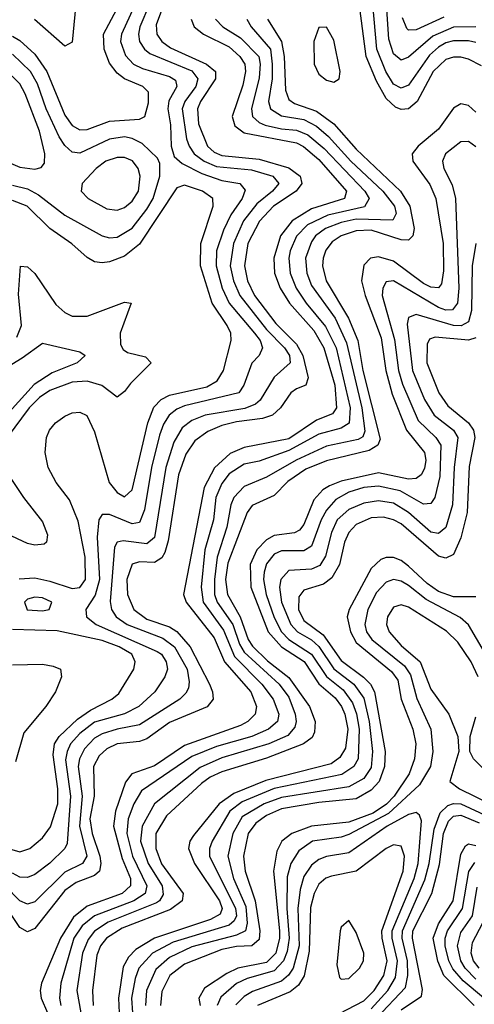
# Model space of a CAD drawing. Header units: inches. Extents: x 990535 to 1117859, y 769386 to 892122.
# Tile 75 of 256: x 1016909 to 1018126, y 850993 to 853629. Entities that reach past the tile are written whole.
import ezdxf

# ---------------------------------------------------------------- set-up
doc = ezdxf.new("R2010")
doc.units = ezdxf.units.IN
doc.header["$MEASUREMENT"] = 0
doc.layers.add('B0815', color=7, linetype='Continuous')

msp = doc.modelspace()

# ---------------------------------------------------------------- linework, layer by layer
at = {"layer": 'B0815', "color": 5}
for points, elevation in [([(1017302.5, 853690), (1017275, 853615), (1017276.5, 853590), (1017289.7, 853570), (1017313.3, 853553.3), (1017409.7, 853510), (1017433.1, 853490), (1017433.7, 853470), (1017393.5, 853410), (1017385.2, 853390), (1017388.3, 853350), (1017412.4, 853290), (1017430, 853274.3), (1017450, 853264.8), (1017550, 853255.7), (1017630, 853232.5), (1017660.1, 853210), (1017664.1, 853190), (1017648.9, 853170), (1017588.3, 853130), (1017550.8, 853089.2), (1017520, 853030), (1017511, 852970), (1017519, 852930), (1017537.6, 852890), (1017595.1, 852815.1), (1017650, 852759.8), (1017667.4, 852730), (1017681.4, 852670), (1017675.4, 852650), (1017650, 852640.9), (1017635.4, 852630), (1017607.1, 852590), (1017585.6, 852570), (1017559, 852561), (1017490, 852552.6), (1017450, 852542.7), (1017413.2, 852526.8), (1017378.3, 852501.7), (1017354.3, 852465.7), (1017334.7, 852410), (1017306.3, 852233.7), (1017297.4, 852202.6), (1017290, 852188.3), (1017270, 852176.1), (1017230, 852177.2), (1017210, 852171.1), (1017196.1, 852130), (1017197.5, 852090), (1017214.6, 852050), (1017250, 852024.3), (1017310, 852003.5), (1017330, 851991.5), (1017365.9, 851950), (1017417, 851850), (1017425.4, 851830), (1017426.7, 851810), (1017410.7, 851789.3), (1017310, 851747.3), (1017250, 851703.8), (1017230, 851696.4), (1017169.9, 851690.1), (1017142.8, 851677.2), (1017122, 851658), (1017107.3, 851630), (1017108.9, 851550), (1017097.4, 851490), (1017103, 851450), (1017123.7, 851390), (1017126.5, 851370), (1017122.8, 851350), (1017110, 851338), (1017060.9, 851319.1), (1017030, 851298), (1016950, 851195.8), (1016930, 851187.1), (1016910, 851198.4), (1016862.3, 851270)], 2480), ([(1017061.4, 853690), (1017050, 853568.2), (1017030, 853557.8), (1016949.3, 853629.3)], 2380), ([(1017256.8, 853670), (1017230.7, 853610), (1017226.9, 853590), (1017230.3, 853570.3), (1017243, 853550), (1017257.9, 853537.9), (1017370, 853491.8), (1017386, 853470), (1017380.9, 853450), (1017351.1, 853410), (1017344.6, 853390), (1017356.1, 853310), (1017363, 853290), (1017376.7, 853270), (1017403.2, 853250), (1017435.9, 853235.9), (1017530, 853226.4), (1017586.5, 853210), (1017603.1, 853190), (1017585.9, 853170), (1017544.2, 853135.8), (1017508.1, 853090), (1017481.7, 853030), (1017472.7, 852970), (1017481.7, 852930), (1017498.2, 852890), (1017570, 852799.6), (1017617.9, 852750), (1017631.6, 852730), (1017632.9, 852710), (1017590, 852672.1), (1017553, 852610), (1017540, 852600), (1017511.7, 852588.3), (1017405.3, 852570), (1017370, 852555.7), (1017344.1, 852535.9), (1017321.7, 852498.3), (1017300.3, 852430), (1017270, 852243.1), (1017250, 852225.7), (1017186.3, 852233.7), (1017170.1, 852229.9), (1017163.1, 852216.9), (1017151.1, 852071.1), (1017154.7, 852050), (1017168, 852030), (1017197.4, 852010), (1017292.8, 851972.8), (1017323.4, 851950), (1017357.7, 851890), (1017363.2, 851856.8), (1017360.9, 851839.1), (1017354.3, 851825.7), (1017337.5, 851810), (1017230, 851740.9), (1017170, 851730), (1017130, 851717.5), (1017110, 851705.5), (1017083.2, 851676.9), (1017069.3, 851650.7), (1017065.5, 851630), (1017076.2, 851550), (1017069.6, 851470), (1017089.2, 851390), (1017077.5, 851370), (1017030, 851346.7), (1016950, 851267.4), (1016930, 851261.5), (1016910, 851269.9), (1016830.4, 851350.4)], 2460), ([(1016890, 853584.5), (1016910, 853572.6), (1016950, 853536.1), (1016981.8, 853490), (1017030, 853372.7), (1017050, 853345.4), (1017070, 853334.2), (1017090, 853335.1), (1017150, 853357.2), (1017230, 853362), (1017244.3, 853370), (1017254.2, 853405.8), (1017254.3, 853434.3), (1017238.8, 853450), (1017190.1, 853470), (1017170, 853485.9), (1017150, 853512.4), (1017135.1, 853550), (1017133.9, 853590), (1017176.3, 853670)], 2420), ([(1017215.8, 853664.2), (1017181.5, 853590), (1017179.6, 853570), (1017192.8, 853532.8), (1017214, 853510), (1017237.6, 853497.6), (1017310, 853476.5), (1017326.5, 853466.5), (1017330.3, 853450), (1017308.9, 853411.1), (1017306, 853390), (1017312.9, 853347.1), (1017314.4, 853290), (1017322.7, 853262.7), (1017344.1, 853244.1), (1017397, 853217), (1017450, 853198.7), (1017498.7, 853190), (1017512.6, 853172.6), (1017504.8, 853150), (1017474, 853106), (1017454.9, 853065.1), (1017435.9, 853010), (1017435, 852970), (1017451.5, 852910), (1017470.2, 852870.2), (1017538.2, 852790), (1017552.7, 852770), (1017559.2, 852750), (1017550.6, 852730), (1017530.8, 852709.2), (1017509.4, 852650), (1017495.4, 852630), (1017350, 852594.7), (1017330, 852586.1), (1017309.2, 852570), (1017294, 852546), (1017283.7, 852516.3), (1017262, 852430), (1017243.5, 852316.5), (1017230, 852283.1), (1017210, 852279.5), (1017150, 852303.9), (1017130, 852303.9), (1017121.5, 852290), (1017116.5, 852243.5), (1017123.4, 852130), (1017111.5, 852088.5), (1017086.1, 852050), (1017088.1, 852030), (1017114.1, 852010), (1017277.5, 851937.5), (1017288.5, 851930), (1017301.4, 851910), (1017305, 851890), (1017297.8, 851870), (1017271.2, 851830), (1017228.1, 851790), (1017190, 851770.7), (1017110, 851748.2), (1017070, 851718.4), (1017045.6, 851690), (1017036, 851670), (1017032.1, 851647.9), (1017045.1, 851550), (1017036.4, 851423.6), (1017030.1, 851410), (1016990, 851370.7), (1016950, 851340.3), (1016930, 851332.4), (1016910, 851333.5), (1016890, 851344.5)], 2440), ([(1018145.2, 853505.2), (1018110, 853523.4), (1018090, 853528), (1018070, 853528.1), (1018050, 853521.8), (1018016.2, 853490), (1017973.3, 853410), (1017950, 853390.2), (1017930, 853388.4), (1017914.8, 853394.8), (1017890, 853418), (1017864.1, 853464.1), (1017837, 853530), (1017819.6, 853659.6)], 2580), ([(1018130, 853567.4), (1018110, 853572.3), (1018070, 853572.3), (1018050, 853566.3), (1018030, 853555.3), (1018006.4, 853533.6), (1017950, 853453.1), (1017930, 853445.1), (1017910, 853456.2), (1017889, 853490), (1017865.4, 853550), (1017854.1, 853670)], 2560), ([(1018130, 853609.6), (1018070, 853609.1), (1018015, 853585), (1017950, 853528.4), (1017930, 853520.7), (1017910, 853537.4), (1017897, 853577), (1017891.1, 853670)], 2540), ([(1018044.8, 853635.2), (1017970, 853601.6), (1017950, 853600.9), (1017945, 853605), (1017933.7, 853633.7)], 2520), ([(1017368, 853630), (1017376.6, 853610), (1017401.2, 853590), (1017470, 853555.7), (1017498.5, 853530), (1017511.6, 853510), (1017513.5, 853490), (1017506.6, 853453.4), (1017477.8, 853370), (1017484.7, 853344.7), (1017510, 853325.7), (1017650, 853299.3), (1017669.3, 853289.3), (1017710, 853254.8), (1017784.4, 853170), (1017778.3, 853150), (1017690, 853122.1), (1017638.7, 853090), (1017607, 853050), (1017589.5, 852990), (1017591.3, 852950), (1017606.7, 852910), (1017631.5, 852870), (1017696.5, 852796.5), (1017723, 852750), (1017752.7, 852650), (1017757.2, 852590), (1017746.4, 852573.6), (1017703.6, 852556.4), (1017630, 852507.1), (1017510, 852483.3), (1017472.8, 852467.2), (1017430.9, 852429.1), (1017403.5, 852376.5), (1017348, 852090), (1017354.9, 852070), (1017430, 851974), (1017457.2, 851910), (1017528.1, 851830), (1017542.7, 851790), (1017539.3, 851770), (1017519.5, 851750), (1017500.2, 851739.8), (1017350, 851685.8), (1017270, 851631.7), (1017209.9, 851610.1), (1017192.3, 851587.7), (1017165.8, 851510), (1017160, 851470), (1017183.3, 851383.3), (1017205.9, 851330), (1017205.7, 851310), (1017183.3, 851290), (1017090, 851256.1), (1017053.2, 851226.8), (1017018.5, 851170), (1016967.9, 851050), (1016964.3, 851030), (1016966.8, 851010), (1016984, 850970)], 2520), ([(1017433.7, 853630), (1017453, 853610), (1017500.4, 853580.4), (1017549.1, 853530), (1017552.7, 853510), (1017550, 853473.3), (1017529.8, 853390), (1017532.5, 853370), (1017550, 853353.7), (1017566.4, 853346.4), (1017610, 853336.4), (1017650, 853333.4), (1017680.3, 853320.3), (1017724, 853284), (1017832.9, 853170), (1017844.6, 853150), (1017831.9, 853128.1), (1017734.4, 853105.6), (1017680, 853080), (1017650.5, 853049.5), (1017633.3, 853010), (1017629.4, 852990), (1017633.6, 852950), (1017649.4, 852910), (1017675.6, 852870), (1017727.8, 852807.8), (1017756.5, 852750), (1017793.9, 852590), (1017791.5, 852548.5), (1017770, 852535.5), (1017710, 852519.2), (1017630, 852475.4), (1017550, 852447), (1017510, 852438.7), (1017470, 852412.9), (1017450, 852387.3), (1017434.3, 852350), (1017427.7, 852290), (1017404.7, 852210), (1017395.4, 852110), (1017400, 852070), (1017454.8, 851994.8), (1017483.8, 851923.8), (1017557.7, 851850), (1017587.5, 851810), (1017602.5, 851770), (1017599, 851750), (1017575.2, 851730), (1017530.6, 851710), (1017436.3, 851683.7), (1017370, 851656.4), (1017235.4, 851564.6), (1017215.2, 851530), (1017199.9, 851490), (1017195.9, 851450), (1017211.2, 851390), (1017249.2, 851310), (1017245.5, 851290), (1017214.4, 851270), (1017110, 851230), (1017076.7, 851203.3), (1017054.5, 851170), (1017019.9, 851050), (1017016.1, 851010), (1017019.9, 850990)], 2540), ([(1017517.3, 853630), (1017529.2, 853610), (1017580.2, 853550), (1017585.4, 853510), (1017584.7, 853470), (1017575.3, 853410), (1017580.2, 853390), (1017610, 853371.6), (1017670, 853361.9), (1017703.4, 853343.4), (1017736.2, 853316.2), (1017795.9, 853250), (1017881.2, 853170), (1017912.5, 853130), (1017917.3, 853110), (1017907.8, 853092.2), (1017810, 853094.8), (1017770, 853086.1), (1017728, 853070), (1017701.3, 853050), (1017690, 853034.5), (1017674, 852990), (1017677.4, 852950), (1017690, 852917.1), (1017753.2, 852830), (1017783.8, 852763.8), (1017825.3, 852590), (1017832.8, 852527.2), (1017827.8, 852512.2), (1017815.3, 852504.7), (1017730, 852486.9), (1017649.7, 852450), (1017570, 852403.9), (1017510, 852379.1), (1017482.1, 852350), (1017474.1, 852330), (1017463.6, 852270), (1017438.1, 852190), (1017430.5, 852130), (1017431.1, 852090), (1017437.6, 852070), (1017479.4, 852010), (1017497.3, 851957.3), (1017510, 851935.8), (1017603.6, 851850), (1017630, 851815.1), (1017646.9, 851770), (1017649.1, 851750), (1017645.3, 851734.7), (1017626.9, 851713.1), (1017576.3, 851690), (1017450, 851652.5), (1017392.7, 851627.3), (1017270.4, 851529.6), (1017237.5, 851470), (1017233, 851430), (1017253.2, 851370), (1017290.4, 851310), (1017293.2, 851286.8), (1017283.9, 851270), (1017275.5, 851264.5), (1017146.5, 851213.5), (1017110, 851188.6), (1017092.9, 851167.1), (1017077.5, 851130), (1017062.6, 851030), (1017073.2, 850970)], 2560), ([(1017572.4, 853630), (1017610.4, 853570), (1017617.3, 853530), (1017620.4, 853440.4), (1017630, 853414.7), (1017644.7, 853404.7), (1017703.4, 853383.4), (1017750, 853349.6), (1017810, 853282.2), (1017928.7, 853170), (1017953, 853130), (1017964.8, 853070), (1017961.7, 853050), (1017950, 853038.3), (1017930, 853039.6), (1017850, 853065.6), (1017810, 853063.6), (1017769.9, 853050.1), (1017746, 853034), (1017728.6, 853011.4), (1017721.5, 852990), (1017719.8, 852970), (1017729.6, 852930), (1017789, 852830), (1017814, 852770), (1017827.9, 852690), (1017874.1, 852505.9), (1017868, 852490), (1017844.2, 852475.8), (1017730, 852447.7), (1017674.7, 852425.3), (1017627.3, 852392.7), (1017590, 852354.9), (1017531.6, 852328.4), (1017518.2, 852310), (1017466.1, 852173.9), (1017460.4, 852130), (1017465.2, 852090), (1017499.7, 852030), (1017521.2, 851970), (1017532.1, 851952.1), (1017572.2, 851912.2), (1017630, 851868.4), (1017684.5, 851790), (1017700.3, 851750), (1017698.2, 851721.8), (1017692.3, 851707.7), (1017668.7, 851690), (1017570, 851652.3), (1017450, 851615.8), (1017418.9, 851601.1), (1017395.5, 851584.5), (1017301.9, 851498.1), (1017274.1, 851450), (1017273.8, 851410), (1017289.1, 851369.1), (1017347.1, 851290), (1017344.5, 851270), (1017313.3, 851246.7), (1017183.3, 851196.7), (1017141.5, 851170), (1017125.9, 851150), (1017115.4, 851124.6), (1017104, 851030), (1017106.1, 850990)], 2580), ([(1016890, 853186), (1016930, 853175.8), (1016959.8, 853159.8), (1017030, 853105.8), (1017130, 853050.5), (1017150, 853044.8), (1017170, 853046.8), (1017210, 853071.1), (1017250, 853121.8), (1017266.5, 853150), (1017284, 853210), (1017284.2, 853244.2), (1017278.3, 853258.3), (1017237.3, 853297.3), (1017210, 853310.9), (1017190, 853314.8), (1017150, 853308.9), (1017070, 853271.5), (1017050, 853274.5), (1017030, 853292), (1017015.2, 853315.2), (1016980.4, 853390), (1016957.3, 853457.3), (1016938.5, 853490), (1016890, 853536)], 2440), ([(1018130, 853380.9), (1018110, 853399.2), (1018090, 853403.1), (1018070, 853391.7), (1018030, 853335.6), (1017975.5, 853290), (1017959.9, 853270), (1017961.8, 853250), (1018007.2, 853187.2), (1018023.4, 853150), (1018042.2, 853030), (1018043.5, 852956.5), (1018038.2, 852921.8), (1018030, 852910.9), (1018010, 852913), (1017990, 852922.9), (1017910, 852982.3), (1017870, 852994.1), (1017847.9, 852990), (1017830, 852971.6), (1017824.1, 852930), (1017833.5, 852890), (1017876.7, 852776.7), (1017889.4, 852690), (1017906.4, 852626.4), (1017944.4, 852530), (1017992.8, 852470), (1017996.4, 852450), (1017993, 852427), (1017983.8, 852410), (1017970, 852400.2), (1017950, 852398.7), (1017870, 852416.1), (1017770, 852393.8), (1017738.8, 852381.2), (1017721, 852370), (1017696.6, 852343.4), (1017670, 852277.8), (1017658, 852262), (1017645.2, 852254.8), (1017590, 852247.7), (1017570, 852236.1), (1017543.9, 852210), (1017526.1, 852170), (1017527.7, 852110), (1017574.6, 851990), (1017609.8, 851950), (1017670.7, 851910.7), (1017710, 851851.1), (1017753.2, 851813.2), (1017770.4, 851790), (1017779.3, 851770), (1017787.5, 851730), (1017780.9, 851679.1), (1017766.5, 851653.5), (1017742.7, 851637.3), (1017567.9, 851592.1), (1017482.6, 851557.4), (1017443.6, 851530), (1017374.6, 851445.4), (1017364.8, 851430), (1017361, 851410), (1017377, 851370), (1017443.9, 851270), (1017451.3, 851250), (1017445.5, 851234.5), (1017419.7, 851220.3), (1017270, 851170.6), (1017220.5, 851139.5), (1017200.5, 851119.5), (1017186.4, 851093.6), (1017173.7, 851010), (1017175.6, 850970)], 2620), ([(1018130, 853288.2), (1018110, 853302.5), (1018090, 853302.1), (1018049.1, 853270), (1018040.6, 853250), (1018044.1, 853230), (1018066.5, 853186.5), (1018075.5, 853150), (1018084.4, 852910), (1018080.8, 852870), (1018068, 852852), (1018050, 852851.2), (1018030, 852858.2), (1017910, 852929.9), (1017890, 852926.9), (1017880.9, 852910), (1017879.6, 852890), (1017912.7, 852772.7), (1017923.2, 852690), (1017933.5, 852653.5), (1017975.7, 852555.7), (1018023.2, 852510), (1018036.3, 852490), (1018033.9, 852406.1), (1018019.9, 852350), (1018010, 852333.9), (1017990, 852331.8), (1017927.4, 852367.4), (1017870, 852380.2), (1017830, 852376.3), (1017790, 852364.4), (1017755.4, 852344.6), (1017730, 852316.1), (1017715.9, 852290), (1017690, 852219.7), (1017670, 852206.6), (1017610, 852207.1), (1017590, 852198.5), (1017570, 852172.4), (1017563.2, 852150), (1017561.8, 852130), (1017568.6, 852090), (1017590, 852028.5), (1017610, 851990.3), (1017630, 851969.3), (1017690, 851930.8), (1017730, 851870.7), (1017774.6, 851834.6), (1017800.1, 851800.1), (1017810.9, 851770.9), (1017817.7, 851730), (1017815, 851650), (1017803.6, 851630), (1017771.6, 851608.4), (1017590, 851570.6), (1017505.1, 851534.9), (1017472.1, 851510), (1017424.9, 851430), (1017417.6, 851410), (1017417.7, 851390), (1017486.6, 851250), (1017489.5, 851230), (1017483.4, 851216.6), (1017470, 851204.6), (1017320.5, 851159.5), (1017264.8, 851130), (1017228.5, 851090), (1017218.1, 851061.9), (1017208.8, 851010), (1017211.2, 850970)], 2640), ([(1016907.8, 852132.2), (1016950, 852134.4), (1016990, 852126.2), (1017050, 852106), (1017070, 852108.6), (1017085.6, 852130), (1017085, 852190), (1017066.1, 852286.1), (1017043.1, 852343.1), (1017007.3, 852390), (1016985.6, 852430), (1016977.6, 852470), (1016981, 852510), (1016989.1, 852530), (1017005.5, 852550), (1017030, 852567.7), (1017050, 852576.4), (1017070, 852578.6), (1017089, 852569), (1017110, 852525.2), (1017148.5, 852390), (1017170, 852363), (1017190, 852351.9), (1017210, 852370.7), (1017252, 852550), (1017268.4, 852591.6), (1017287.9, 852612.1), (1017310, 852624), (1017410, 852645.8), (1017437.7, 852662.3), (1017454.7, 852690), (1017475.6, 852770), (1017474.5, 852790), (1017464.5, 852810), (1017424.1, 852870), (1017393.6, 852970), (1017394.4, 853030), (1017427.5, 853130), (1017426.5, 853150), (1017399, 853170), (1017350, 853185.4), (1017330, 853178.5), (1017230, 853027.9), (1017190, 852995.7), (1017150, 852980.8), (1017130, 852978.3), (1017110, 852981), (1017090, 852991.9), (1017048.8, 853028.8), (1016990, 853069.4), (1016929.4, 853129.4), (1016890, 853144.7)], 2420), ([(1018130, 853029.8), (1018120.5, 852970), (1018118.7, 852850), (1018110, 852820.3), (1018090.8, 852809.2), (1018070, 852809.8), (1017970, 852839.4), (1017950, 852831.2), (1017946.1, 852813.9), (1017960.5, 852690), (1017992.4, 852612.4), (1018018.7, 852570), (1018070.7, 852530), (1018082.3, 852510), (1018072.3, 852430), (1018067.3, 852330), (1018050, 852269.9), (1018030, 852253), (1018010, 852257.4), (1017949.9, 852310), (1017910, 852334.8), (1017870, 852341.2), (1017830, 852334.9), (1017790, 852318), (1017759.2, 852290), (1017743.5, 852256.5), (1017727.7, 852192.3), (1017712.2, 852167.8), (1017690, 852157.7), (1017630, 852154.6), (1017608.5, 852130), (1017604.9, 852110), (1017610, 852070), (1017635, 852010), (1017653.2, 851990), (1017690, 851968.8), (1017710, 851951.2), (1017750, 851891.5), (1017803.5, 851850), (1017830, 851812.4), (1017844.3, 851750), (1017853.7, 851670), (1017850, 851627.1), (1017830, 851597.5), (1017790, 851575.4), (1017610, 851546.9), (1017563.6, 851530), (1017505.1, 851494.9), (1017479.8, 851450), (1017466.4, 851390), (1017481.9, 851330), (1017514.6, 851254.6), (1017518.5, 851210), (1017513.4, 851190), (1017490, 851178.2), (1017370, 851147.2), (1017310, 851118.9), (1017273.6, 851086.4), (1017249.1, 851030), (1017245.8, 850990)], 2660), ([(1016901.3, 852778.7), (1016914.3, 852810), (1016906.1, 852893.9), (1016911.2, 852968.8), (1016930, 852967.6), (1016950, 852949.4), (1017006.4, 852866.4), (1017030, 852844.8), (1017050, 852835.1), (1017090, 852835), (1017190, 852873), (1017207.7, 852870), (1017178, 852790), (1017179.6, 852759.6), (1017186.2, 852746.2), (1017197.6, 852737.6), (1017246.2, 852726.2), (1017261.3, 852710), (1017205.5, 852654.5), (1017190, 852633.5), (1017170, 852618.4), (1017129.4, 852649.4), (1017090, 852661.3), (1017050, 852658.4), (1016990, 852635.8), (1016962.6, 852617.4), (1016934.7, 852590), (1016875.6, 852510)], 2380), ([(1016790, 852646.5), (1016916.4, 852723.6), (1016970, 852763), (1017070, 852739.3), (1017084.9, 852730), (1017063.6, 852710), (1016996.2, 852683.8), (1016947.9, 852652.1), (1016881.4, 852578.6)], 2360), ([(1018130, 852777.5), (1018110, 852771), (1018020.9, 852779.1), (1018006.2, 852773.8), (1017999.6, 852760.4), (1017998.9, 852710), (1018030.8, 852630), (1018055.1, 852595.1), (1018110.1, 852550), (1018124, 852530), (1018127.7, 852510), (1018112.4, 852432.4), (1018107.3, 852310), (1018090, 852241.7), (1018070, 852197.1), (1018050, 852187), (1018030, 852192.8), (1017930, 852279), (1017910, 852290.4), (1017883.3, 852296.7), (1017850, 852294.9), (1017810, 852277.1), (1017790, 852256.4), (1017779, 852230), (1017764.8, 852170), (1017745.1, 852134.9), (1017722.2, 852117.8), (1017670, 852101.5), (1017656.4, 852083.6), (1017655.6, 852050), (1017670, 852020.5), (1017721.8, 851981.8), (1017770, 851913.1), (1017829.2, 851869.2), (1017847.9, 851850), (1017858.8, 851830), (1017887.2, 851670), (1017885.7, 851630), (1017871.3, 851590), (1017850, 851566.6), (1017810, 851543.4), (1017710, 851533.7), (1017610, 851516.5), (1017570, 851498.7), (1017541.6, 851478.4), (1017520.9, 851450), (1017508, 851390), (1017512.7, 851350), (1017539.7, 851270), (1017552, 851190), (1017550, 851166.7), (1017530.7, 851149.3), (1017490, 851147.5), (1017450, 851139.6), (1017350, 851100.9), (1017310.9, 851070), (1017290, 851027.1), (1017286.2, 850990)], 2680), ([(1016866, 852430), (1016919.4, 852350), (1016970, 852284.4), (1016983.8, 852250), (1016981.5, 852230), (1016974.9, 852225.1), (1016950, 852222.3), (1016930, 852226.7), (1016750.1, 852310.1)], 2380), ([(1018130, 852083.6), (1018070, 852083.6), (1018030, 852097.9), (1017999.7, 852119.7), (1017950, 852165.9), (1017930, 852181.1), (1017910, 852189.1), (1017890, 852189.3), (1017876.1, 852183.9), (1017850, 852159.5), (1017790.8, 852050), (1017785.4, 852030), (1017794.6, 851990), (1017810, 851961.7), (1017904.4, 851884.4), (1017921.2, 851861.2), (1017930.2, 851810), (1017961.3, 851730), (1017969.1, 851690), (1017966.2, 851650), (1017951.6, 851610), (1017911.3, 851550), (1017890.8, 851529.2), (1017854.9, 851505.1), (1017790, 851480.6), (1017690, 851469.6), (1017637.5, 851450), (1017611.1, 851430), (1017597.2, 851402.8), (1017588.2, 851350), (1017604.5, 851190), (1017604.9, 851170), (1017594.5, 851130), (1017570, 851104.8), (1017493, 851090), (1017463.9, 851076.1), (1017403.6, 851036.4), (1017389.2, 851010), (1017392.2, 850990)], 2720), ([(1018168.3, 851910), (1018110, 852009), (1018088.4, 852028.4), (1017997.1, 852077.1), (1017950, 852114.2), (1017930, 852126.2), (1017910, 852130.6), (1017890, 852123.1), (1017864.5, 852095.5), (1017840.8, 852050), (1017832.6, 852010), (1017837.9, 851990), (1017851.6, 851970), (1017939.2, 851899.2), (1017955.5, 851875.5), (1017971.9, 851811.9), (1018009.3, 851730), (1018014.9, 851670), (1018008.5, 851630), (1017979.5, 851580.5), (1017896.5, 851503.5), (1017790, 851447.4), (1017770, 851440.3), (1017693.2, 851430), (1017656.3, 851403.7), (1017635.2, 851370), (1017625.6, 851334.4), (1017623.9, 851250), (1017630.7, 851170), (1017625.6, 851134.4), (1017615.6, 851110), (1017590, 851083.1), (1017518.1, 851061.9), (1017490, 851048.7), (1017447.5, 851012.5), (1017438.1, 850990)], 2740), ([(1018136.5, 851870), (1018117.8, 851910), (1018082.1, 851962.1), (1018051.6, 851991.6), (1017950, 852056.4), (1017930, 852062.6), (1017910, 852055.9), (1017893.4, 852030), (1017890.8, 852010), (1017898.2, 851990), (1017930, 851953.9), (1017980.9, 851910), (1018010, 851836.6), (1018057.4, 851770), (1018081.7, 851710), (1018085, 851670), (1018060.7, 851590), (1018086.4, 851570), (1018170, 851528.6)], 2760), ([(1016870, 851413), (1016910, 851401.7), (1016936.8, 851410), (1016970, 851438.7), (1016992, 851468), (1017011.1, 851530), (1017011.9, 851570), (1016998.6, 851661.4), (1017002.4, 851690), (1017015, 851710), (1017063.8, 851756.2), (1017099.1, 851780.9), (1017155.6, 851810), (1017174.5, 851825.5), (1017214.4, 851890), (1017218.1, 851910), (1017209.3, 851930), (1017175.2, 851950), (1017130, 851966.7), (1017010, 851993), (1016890, 851996.5)], 2420), ([(1016890, 851901.8), (1016970, 851903.3), (1016998.6, 851898.6), (1017018.2, 851890), (1017021.5, 851870), (1017004.9, 851830), (1016979.2, 851790), (1016920.5, 851719.5), (1016898.1, 851641.9)], 2380), ([(1018146.9, 851626.9), (1018124.1, 851650), (1018113.9, 851670), (1018114.7, 851710), (1018130, 851762.6)], 2760), ([(1017864.3, 850955.7), (1017941.5, 851038.5), (1017948.2, 851070), (1017947.4, 851110), (1017933.2, 851170), (1017934, 851190), (1017993.7, 851326.3), (1018005, 851370), (1018018.4, 851461.6), (1018034.6, 851505.4), (1018054.9, 851525.1), (1018070, 851530.6), (1018090, 851530), (1018190, 851483.2)], 2740), ([(1017850, 850981.4), (1017895, 851030), (1017914.7, 851065.3), (1017920.3, 851110), (1017906.1, 851170), (1017906.4, 851190), (1017964.6, 851330), (1017976.1, 851370), (1017984.4, 851484.4), (1017979.4, 851499.4), (1017970, 851506.7), (1017950, 851501), (1017893, 851470), (1017790, 851399), (1017730, 851388.5), (1017710, 851380.7), (1017690, 851365.6), (1017670, 851335.7), (1017659.8, 851300.2), (1017653.4, 851250), (1017656.9, 851150), (1017641.4, 851090), (1017629.1, 851070.9), (1017610, 851054.8), (1017532.6, 851027.4), (1017510, 851013.9), (1017488.2, 850991.8)], 2760), ([(1017930, 850978.5), (1017984.8, 851015.2), (1017987.6, 851032.4), (1017960.3, 851170), (1017961.9, 851190), (1018012.5, 851290), (1018032.5, 851367.5), (1018043.5, 851450), (1018056.6, 851483.4), (1018070, 851496.8), (1018090, 851499.5), (1018138.7, 851478.7)], 2720), ([(1017743.3, 850956.7), (1017830, 851002.7), (1017857.8, 851030), (1017883.6, 851070), (1017893.1, 851110), (1017879, 851170), (1017878.6, 851190), (1017936, 851350), (1017939.4, 851390), (1017930, 851416.3), (1017910, 851419.9), (1017890, 851409.9), (1017810.2, 851349.8), (1017743.4, 851336.6), (1017729, 851331), (1017710, 851314.7), (1017697.2, 851290), (1017687.8, 851252.2), (1017684.3, 851135.7), (1017671, 851069), (1017655.2, 851044.8), (1017633.4, 851026.6), (1017546.1, 850990)], 2780), ([(1018125.8, 850990), (1018044.4, 851070), (1018028.5, 851108.5), (1018016.2, 851170), (1018030, 851208.5), (1018069.5, 851270), (1018090, 851395.5), (1018102.4, 851417.6), (1018110, 851422.8), (1018130, 851418.7)], 2680), ([(1018150.2, 851010.2), (1018095.9, 851055.9), (1018068.1, 851088.1), (1018057.7, 851110), (1018048, 851150), (1018047.9, 851170), (1018054.1, 851190), (1018094.8, 851250), (1018111.4, 851348.6), (1018127.5, 851372.5)], 2660), ([(1018130, 851060.8), (1018101.1, 851090), (1018089.5, 851110), (1018080.6, 851150), (1018090, 851185.3), (1018121.1, 851230), (1018133.6, 851306.4)], 2640), ([(1018139.1, 851090), (1018124, 851110), (1018117.3, 851130), (1018121.1, 851158.9), (1018149, 851211)], 2620)]:
    msp.add_lwpolyline(points, dxfattribs=dict(at, elevation=elevation))
for points, elevation in [([(1017730, 853609), (1017710, 853608), (1017696.1, 853570), (1017697.8, 853510), (1017710, 853482.7), (1017730, 853466.4), (1017750, 853461.7), (1017764.2, 853470), (1017767, 853490), (1017750, 853573.6)], 2620), ([(1016850, 853489.9), (1016830, 853484.3), (1016808.4, 853470), (1016794.2, 853450), (1016789.3, 853430.7), (1016790.1, 853410), (1016805, 853370), (1016860.8, 853260.8), (1016872.6, 853250), (1016910, 853234.1), (1016950, 853229), (1016966.8, 853233.2), (1016975.6, 853244.4), (1016976.4, 853270), (1016962.5, 853330), (1016924.4, 853430), (1016910, 853457.1), (1016890, 853476.6), (1016870, 853487.6)], 2460), ([(1017170, 853260.1), (1017139.8, 853250), (1017113.8, 853230), (1017077, 853190), (1017074, 853170), (1017092.4, 853150), (1017142.8, 853122.8), (1017170, 853119.1), (1017190, 853126.4), (1017210, 853142.9), (1017226.9, 853170), (1017231.6, 853210), (1017226.5, 853230), (1017210.9, 853250.9), (1017190, 853259.6)], 2460), ([(1016950, 852083.4), (1016930, 852077.3), (1016922.5, 852070), (1016929.3, 852049.3), (1016970, 852046.1), (1016988.2, 852050), (1016995, 852070), (1016970, 852081.1)], 2440), ([(1017790, 851217.3), (1017770, 851199.3), (1017767.1, 851190), (1017758.5, 851098.5), (1017765, 851065), (1017770, 851060.1), (1017790, 851062.5), (1017818.6, 851090), (1017829.6, 851110), (1017830.7, 851130), (1017810, 851185.5)], 2820)]:
    msp.add_lwpolyline(points, close=True, dxfattribs=dict(at, elevation=elevation))

doc.saveas('drawing.dxf')
